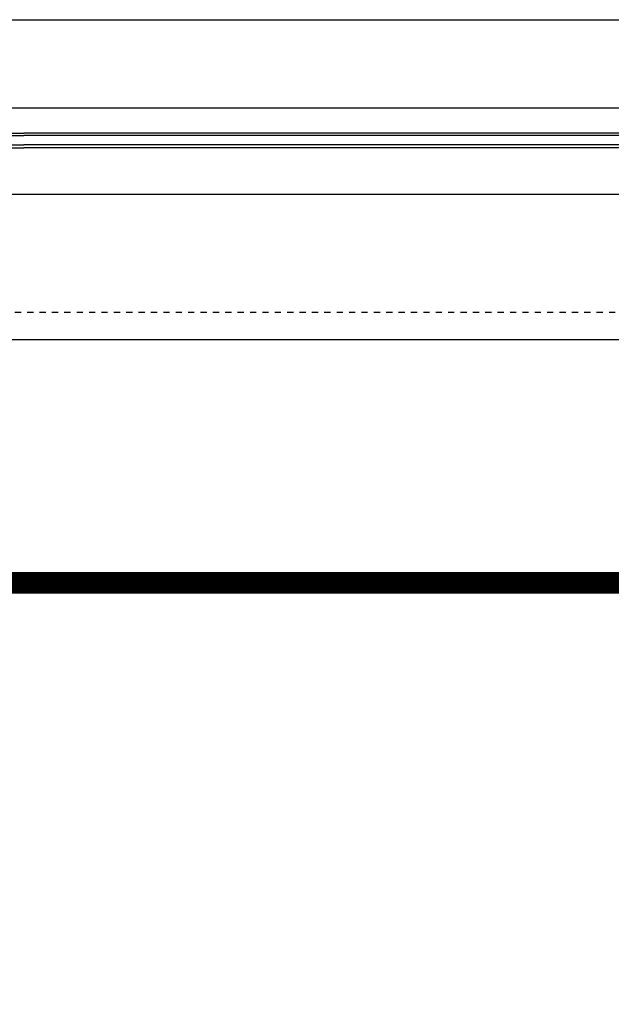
# Model space of a CAD drawing. Extents: x 0 to 1537, y 0 to 841.
# Tile 48 of 58: x 719 to 728, y 637 to 653. Entities that reach past the tile are written whole.
import ezdxf

# ---------------------------------------------------------------- set-up
doc = ezdxf.new("R2010")
doc.units = 0
doc.header["$PDSIZE"] = 2
doc.linetypes.add('DASHDOT', pattern=[25.4, 12.7, -6.35, 0, -6.35])
doc.linetypes.add('DASHDOT2', pattern=[12.7, 6.35, -3.175, 0, -3.175])
for name, color, linetype in [('AB$1A---_ATTRIB', 9, 'CONTINUOUS'), ('AL$1A---_ALGEMEEN', 9, 'CONTINUOUS'), ('GOTEN', 3, 'CONTINUOUS'), ('STRAMIEN', 1, 'CONTINUOUS'), ('VITELDATA', 1, 'CONTINUOUS')]:
    doc.layers.add(name, color=color, linetype=linetype)
doc.styles.add('B-01', font='romans.shx', dxfattribs={"width": 1.2})
doc.styles.add('ROMANS', font='romans.shx', dxfattribs={"height": 300})

# ---------------------------------------------------------------- blocks, each defined once
blk = doc.blocks.new('-GLASA')
at = {"layer": 'AL$1A---_ALGEMEEN', "color": 15, "ltscale": 2}
for p, q in [((5, 27), (406.8, 27)), ((5, 27), (5, 3)), ((5, 22), (406.8, 22)), ((13, 22), (13, 7)), ((5, 7), (406.8, 7)), ((5, 3), (406.8, 3))]:
    blk.add_line(p, q, dxfattribs=at)
at = {"layer": 'AL$1A---_ALGEMEEN', "color": 15}
for p, q in [((17, 30), (21.2, 27)), ((17, 0), (21.2, 3))]:
    blk.add_line(p, q, dxfattribs=at)
at = {"layer": 'AL$1A---_ALGEMEEN', "color": 15, "ltscale": 2}
blk.add_lwpolyline([(5, 3), (0, 3), (5, 27), (0, 27), (5, 3)], dxfattribs=at)
at = {"layer": 'AL$1A---_ALGEMEEN'}
for p in [(0, 30), (0, 0)]:
    blk.add_point(p, dxfattribs=at)
blk = doc.blocks.new('XREF_B-A3-II-112')
at = {"layer": 'AL$1A---_ALGEMEEN', "color": 8, "ltscale": 2}
for p, q in [((77678, 87475.1), (92048, 87475.1)), ((86611, 87332.1), (84891, 87332.1)), ((86231.3, 87292.1), (85297.8, 87292.1)), ((86231.3, 87288.1), (85297.8, 87288.1)), ((86231.3, 87273.1), (85297.8, 87273.1)), ((86231.3, 87268.1), (85297.8, 87268.1)), ((86594, 87193.1), (84908, 87193.1)), ((86513, 86958.1), (83213, 86958.1))]:
    blk.add_line(p, q, dxfattribs=at)
at = {"layer": 'STRAMIEN', "color": 8, "linetype": 'DASHDOT2'}
blk.add_line((18063, 87003.1), (104973, 87003.1), dxfattribs=at)
at = {"layer": 'AL$1A---_ALGEMEEN', "color": 8, "ltscale": 2, "xscale": -1, "rotation": 180}
blk.add_blockref('-GLASA', (84891, 87295.1), dxfattribs=at)
at = {"layer": 'AL$1A---_ALGEMEEN', "color": 8, "ltscale": 2, "rotation": 180}
blk.add_blockref('-GLASA', (86611, 87295.1), dxfattribs=at)
at = {"layer": 'AB$1A---_ATTRIB', "color": 8, "linetype": 'Continuous', "style": 'ROMANS'}
for tag, p, height in [('RUIMTENUMMER', (60177.2, 86637.4), 200), ('PEILMAAT', (60122.8, 86379.8), 150), ('RUIMTENUMMER', (23321.9, 85669.4), 200), ('PEILMAAT', (23267.5, 85411.8), 150), ('RUIMTENUMMER', (25656.2, 84910.2), 200), ('RUIMTENUMMER', (66336.2, 84906.8), 200), ('PEILMAAT', (25601.8, 84652.6), 150), ('PEILMAAT', (66281.8, 84649.2), 150), ('RUIMTENUMMER', (23536.7, 82918.7), 200), ('PEILMAAT', (23482.3, 82661.1), 150), ('RUIMTENUMMER', (84268.6, 82608.4), 200), ('PEILMAAT', (84214.2, 82350.8), 150), ('RUIMTENUMMER', (23680.6, 80585.4), 200), ('PEILMAAT', (23626.2, 80327.8), 150), ('RUIMTENUMMER', (22893.9, 79094.4), 200), ('RUIMTENUMMER', (66336.2, 79048.4), 200), ('PEILMAAT', (22839.4, 78836.8), 150), ('PEILMAAT', (66281.8, 78790.8), 150), ('RUIMTENUMMER', (84268.6, 77245.4), 200), ('PEILMAAT', (84214.2, 76987.8), 150), ('RUIMTENUMMER', (81101.2, 75686.4), 200), ('RUIMTENUMMER', (83670.6, 75687.4), 200), ('RUIMTENUMMER', (86015.2, 75686.4), 200), ('RUIMTENUMMER', (75644.2, 75605), 200), ('RUIMTENUMMER', (25752.2, 75504.4), 200), ('PEILMAAT', (81046.8, 75428.8), 150), ('PEILMAAT', (83616.2, 75429.8), 150), ('PEILMAAT', (85960.8, 75428.8), 150), ('PEILMAAT', (75589.8, 75347.4), 150), ('RUIMTENUMMER', (93080.6, 75257.4), 200), ('PEILMAAT', (25697.8, 75246.8), 150), ('PEILMAAT', (93026.2, 74999.8), 150), ('RUIMTENUMMER', (88630.2, 74488.4), 200), ('PEILMAAT', (88575.8, 74230.8), 150), ('RUIMTENUMMER', (73289.6, 74100.1), 200), ('RUIMTENUMMER', (75369.4, 73881.6), 200), ('PEILMAAT', (73235.2, 73842.5), 150), ('PEILMAAT', (75315, 73624), 150), ('RUIMTENUMMER', (78391.3, 73377.6), 200), ('RUIMTENUMMER', (23083.2, 73242.4), 200), ('RUIMTENUMMER', (25752.2, 73236.9), 200), ('PEILMAAT', (78336.8, 73120), 150), ('PEILMAAT', (23028.8, 72984.8), 150), ('PEILMAAT', (25697.8, 72979.3), 150), ('RUIMTENUMMER', (44810, 70416), 200), ('PEILMAAT', (44755.6, 70158.4), 150), ('RUIMTENUMMER', (83574.2, 63583.4), 200), ('RUIMTENUMMER', (44810, 63429.3), 200), ('PEILMAAT', (83519.8, 63325.8), 150), ('PEILMAAT', (44755.6, 63171.6), 150), ('RUIMTENUMMER', (75343.2, 53663.2), 200), ('RUIMTENUMMER', (78500, 53652), 200), ('PEILMAAT', (75288.8, 53405.6), 150), ('PEILMAAT', (78445.6, 53394.4), 150), ('RUIMTENUMMER', (23321.9, 53269.4), 200), ('PEILMAAT', (23267.5, 53011.8), 150), ('RUIMTENUMMER', (25657.5, 52384.3), 200), ('PEILMAAT', (25603.1, 52126.7), 150), ('RUIMTENUMMER', (23526.5, 50517.6), 200), ('PEILMAAT', (23472.1, 50260), 150), ('RUIMTENUMMER', (80351.5, 50113.4), 200), ('PEILMAAT', (80297.1, 49855.8), 150), ('RUIMTENUMMER', (73192.2, 49570.4), 200), ('PEILMAAT', (73137.8, 49312.8), 150), ('RUIMTENUMMER', (81727.6, 49257.3), 200), ('PEILMAAT', (81673.2, 48999.7), 150), ('RUIMTENUMMER', (76408.8, 48643.3), 200), ('RUIMTENUMMER', (79143.2, 48643.3), 200), ('PEILMAAT', (76354.4, 48385.6), 150), ('PEILMAAT', (79088.8, 48385.6), 150), ('RUIMTENUMMER', (23680.6, 48185.4), 200), ('PEILMAAT', (23626.2, 47927.8), 150), ('RUIMTENUMMER', (77664.2, 46745.4), 200), ('RUIMTENUMMER', (22695.9, 46692.4), 200), ('PEILMAAT', (77609.8, 46487.8), 150), ('PEILMAAT', (22641.4, 46434.8), 150), ('RUIMTENUMMER', (87917.6, 45636.4), 200), ('PEILMAAT', (87863.2, 45378.8), 150), ('RUIMTENUMMER', (77664.2, 43246.4), 200), ('RUIMTENUMMER', (24055.2, 43108.2), 200), ('RUIMTENUMMER', (25752.2, 43104.4), 200), ('PEILMAAT', (77609.8, 42988.8), 150), ('PEILMAAT', (24000.7, 42850.6), 150), ('PEILMAAT', (25697.8, 42846.8), 150), ('RUIMTENUMMER', (25752.2, 40842.4), 200), ('PEILMAAT', (25697.8, 40584.8), 150), ('RUIMTENUMMER', (76511.4, 38932.4), 200), ('RUIMTENUMMER', (80009, 38932.4), 200), ('PEILMAAT', (76457, 38674.7), 150), ('PEILMAAT', (79954.5, 38674.7), 150), ('RUIMTENUMMER', (81727.6, 37670.6), 200), ('PEILMAAT', (81673.2, 37412.9), 150)]:
    blk.add_attdef(tag, p, '', height=height, dxfattribs=at)
for tag, p, height in [('RUIMTENUMMER', (22252.7, 82959.3), 200), ('PEILMAAT', (22510.3, 82904.8), 150), ('RUIMTENUMMER', (22254.7, 50559.3), 200), ('PEILMAAT', (22512.3, 50504.8), 150)]:
    blk.add_attdef(tag, p, '', height=height, rotation=90, dxfattribs=at)
at = {"layer": 'AB$1A---_ATTRIB', "color": 8, "style": 'B-01', "oblique": 15, "flags": 1}
for tag, p in [('SCHACHT', (75598, 75883.1)), ('GEWICHT', (76408, 75883.1)), ('KOOI', (75868, 75883.1)), ('DAGMAAT', (76138, 75883.1)), ('PERSONEN', (76678, 75883.1))]:
    blk.add_attdef(tag, p, '', height=180, rotation=270, dxfattribs=at)

msp = doc.modelspace()

# ---------------------------------------------------------------- linework, layer by layer
at = {"layer": 'GOTEN', "linetype": 'DASHDOT', "const_width": 0.35}
msp.add_lwpolyline([(591.481, 643.906), (817.153, 643.906), (817.153, 622.457), (839.249, 622.457)], dxfattribs=at)

# ---------------------------------------------------------------- block references
at = {"layer": 'VITELDATA', "xscale": 0.01, "yscale": 0.01, "zscale": 0.01}
msp.add_blockref('XREF_B-A3-II-112', (-134.29, -221.753), dxfattribs=at)

doc.saveas('drawing.dxf')
